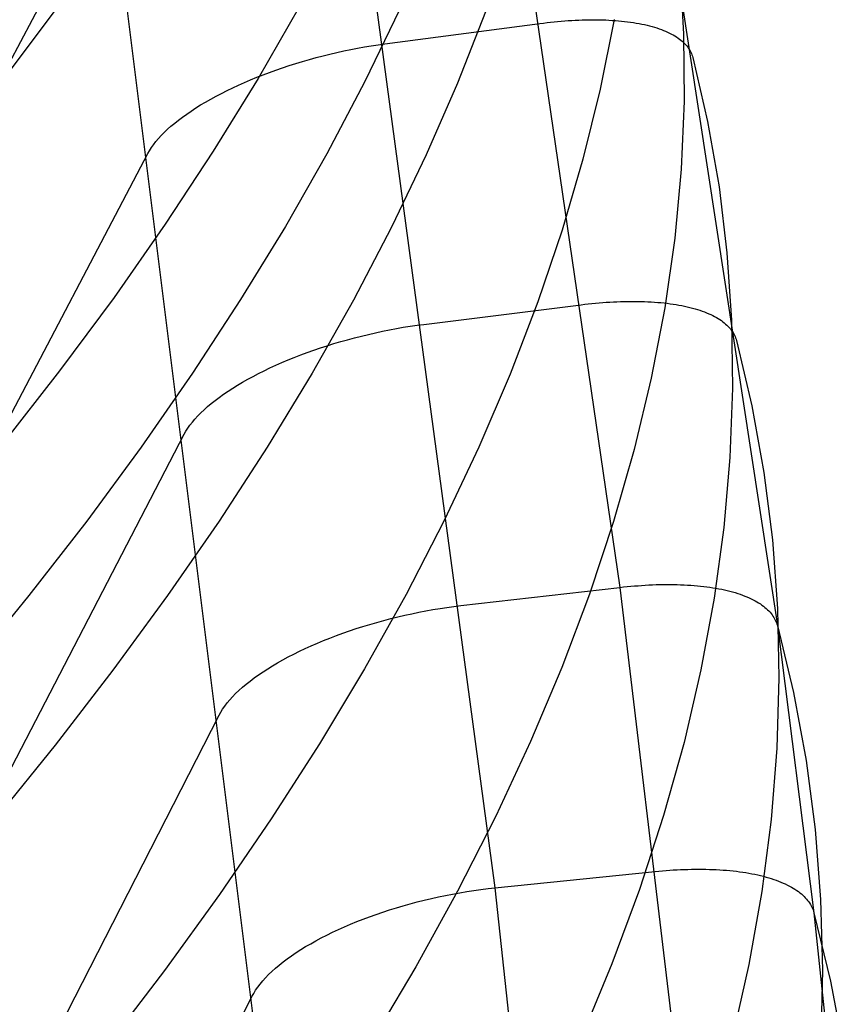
# Model space of a CAD drawing. Header units: millimetres. Extents: x 119 to 175.9, y -203.1 to -153.8.
# Tile 11 of 256: x 122.2 to 123.5, y -196.2 to -194.6. Entities that reach past the tile are written whole.
import ezdxf

# ---------------------------------------------------------------- set-up
doc = ezdxf.new("R2010")
doc.units = ezdxf.units.MM
doc.header["$MEASUREMENT"] = 0
doc.layers.add('Livello 03', color=5, linetype='Continuous', true_color=0x0000ff)

msp = doc.modelspace()

# ---------------------------------------------------------------- linework, layer by layer
at = {"layer": 'Livello 03'}
for p, q in [((122.9577, -194.1336, 44.8055), (123.1606, -195.5244, 44.7133)), ((122.7057, -194.1678, 44.7269), (122.9546, -196.0197, 44.605)), ((123.2054, -194.1872, 45.0986), (123.4201, -195.5872, 45.0118)), ((120.3101, -198.1303, 52.9635), (122.32, -194.3476, 44.9209)), ((122.32, -194.3476, 44.9209), (122.5801, -196.4302, 44.7958)), ((123.259, -194.5038, 45.9155), (123.2656, -194.6127, 46.1888)), ((122.2377, -194.5622, 50.3706), (122.1482, -194.6812, 50.6104)), ((122.6323, -194.5671, 49.3869), (122.564, -194.686, 49.6388)), ((122.7974, -194.5724, 48.8757), (122.7401, -194.6907, 49.1328)), ((122.9388, -194.5759, 48.3555), (122.8929, -194.6932, 48.6172)), ((123.0404, -194.5936, 44.7769), (123.0462, -194.593, 44.7789)), ((123.0462, -194.593, 44.7789), (123.052, -194.5924, 44.7811)), ((123.052, -194.5924, 44.7811), (123.0579, -194.5918, 44.7834)), ((123.0579, -194.5918, 44.7834), (123.0637, -194.5913, 44.7858)), ((123.0637, -194.5913, 44.7858), (123.0695, -194.5908, 44.7883)), ((123.0695, -194.5908, 44.7883), (123.0753, -194.5904, 44.791)), ((123.0753, -194.5904, 44.791), (123.0811, -194.59, 44.7937)), ((123.0811, -194.59, 44.7937), (123.0868, -194.5897, 44.7966)), ((123.0868, -194.5897, 44.7966), (123.0926, -194.5894, 44.7995)), ((123.0926, -194.5894, 44.7995), (123.0983, -194.5892, 44.8026)), ((123.0983, -194.5892, 44.8026), (123.104, -194.5891, 44.8058)), ((123.104, -194.5891, 44.8058), (123.1096, -194.589, 44.8091)), ((123.1096, -194.589, 44.8091), (123.1152, -194.5889, 44.8126)), ((123.1152, -194.5889, 44.8126), (123.1208, -194.5889, 44.8161)), ((123.1208, -194.5889, 44.8161), (123.1263, -194.589, 44.8197)), ((123.1263, -194.589, 44.8197), (123.1318, -194.5891, 44.8235)), ((123.1509, -194.5887, 47.2876), (123.1282, -194.7031, 47.5566)), ((123.1318, -194.5891, 44.8235), (123.1372, -194.5893, 44.8273)), ((123.1372, -194.5893, 44.8273), (123.1425, -194.5896, 44.8313)), ((123.1425, -194.5896, 44.8313), (123.1478, -194.5899, 44.8354)), ((123.1478, -194.5899, 44.8354), (123.1531, -194.5902, 44.8395)), ((123.1531, -194.5902, 44.8395), (123.1582, -194.5906, 44.8438)), ((123.1582, -194.5906, 44.8438), (123.1633, -194.5911, 44.8482)), ((123.1633, -194.5911, 44.8482), (123.1683, -194.5916, 44.8526)), ((123.1683, -194.5916, 44.8526), (123.1733, -194.5922, 44.8572)), ((123.1733, -194.5922, 44.8572), (123.1781, -194.5929, 44.8618)), ((123.1781, -194.5929, 44.8618), (123.1829, -194.5936, 44.8666)), ((123.1829, -194.5936, 44.8666), (123.1876, -194.5943, 44.8714)), ((122.773, -194.6286, 44.6944), (123.0287, -194.5951, 44.7731)), ((123.0287, -194.5951, 44.7731), (123.0345, -194.5943, 44.7749)), ((123.0345, -194.5943, 44.7749), (123.0404, -194.5936, 44.7769)), ((123.1876, -194.5943, 44.8714), (123.1922, -194.5952, 44.8763)), ((123.1922, -194.5952, 44.8763), (123.1967, -194.596, 44.8813)), ((123.1967, -194.596, 44.8813), (123.2011, -194.597, 44.8864)), ((123.2011, -194.597, 44.8864), (123.2054, -194.598, 44.8915)), ((123.2054, -194.598, 44.8915), (123.2096, -194.599, 44.8967)), ((123.2096, -194.599, 44.8967), (123.2136, -194.6001, 44.902)), ((123.2136, -194.6001, 44.902), (123.2176, -194.6013, 44.9073)), ((123.2176, -194.6013, 44.9073), (123.2215, -194.6025, 44.9127)), ((123.2215, -194.6025, 44.9127), (123.2253, -194.6037, 44.9182)), ((123.2253, -194.6037, 44.9182), (123.2289, -194.6051, 44.9237)), ((123.2289, -194.6051, 44.9237), (123.2324, -194.6064, 44.9293)), ((123.2324, -194.6064, 44.9293), (123.2358, -194.6078, 44.9349)), ((123.2358, -194.6078, 44.9349), (123.2391, -194.6093, 44.9406)), ((123.2391, -194.6093, 44.9406), (123.2423, -194.6108, 44.9463)), ((123.2423, -194.6108, 44.9463), (123.2454, -194.6124, 44.952)), ((123.2454, -194.6124, 44.952), (123.2483, -194.6139, 44.9578)), ((123.2483, -194.6139, 44.9578), (123.2511, -194.6156, 44.9636)), ((123.2511, -194.6156, 44.9636), (123.2538, -194.6173, 44.9694)), ((123.2538, -194.6173, 44.9694), (123.2564, -194.619, 44.9753)), ((123.2564, -194.619, 44.9753), (123.2588, -194.6208, 44.9811)), ((123.2588, -194.6208, 44.9811), (123.2611, -194.6226, 44.987)), ((123.2611, -194.6226, 44.987), (123.2633, -194.6244, 44.9929)), ((123.2633, -194.6244, 44.9929), (123.2654, -194.6263, 44.9988)), ((123.2656, -194.6127, 46.1888), (123.2665, -194.7232, 46.4622)), ((122.694, -194.6429, 44.6796), (122.7054, -194.6404, 44.6806)), ((122.7054, -194.6404, 44.6806), (122.7168, -194.638, 44.682)), ((122.7168, -194.638, 44.682), (122.7281, -194.6358, 44.6837)), ((122.7281, -194.6358, 44.6837), (122.7394, -194.6338, 44.6858)), ((122.7394, -194.6338, 44.6858), (122.7507, -194.6319, 44.6883)), ((122.7507, -194.6319, 44.6883), (122.7619, -194.6302, 44.6912)), ((122.7619, -194.6302, 44.6912), (122.773, -194.6286, 44.6944)), ((123.2654, -194.6263, 44.9988), (123.2673, -194.6282, 45.0047)), ((123.2673, -194.6282, 45.0047), (123.2691, -194.6301, 45.0106)), ((123.2691, -194.6301, 45.0106), (123.2708, -194.6321, 45.0165)), ((123.2708, -194.6321, 45.0165), (123.2724, -194.6341, 45.0224)), ((123.2724, -194.6341, 45.0224), (123.2738, -194.6361, 45.0282)), ((123.2738, -194.6361, 45.0282), (123.2752, -194.6381, 45.0341)), ((123.2752, -194.6381, 45.0341), (123.2764, -194.6402, 45.0399)), ((123.2764, -194.6402, 45.0399), (123.2775, -194.6423, 45.0458)), ((122.6264, -194.661, 44.6815), (122.6375, -194.6576, 44.6802)), ((122.6375, -194.6576, 44.6802), (122.6487, -194.6544, 44.6794)), ((122.6487, -194.6544, 44.6794), (122.66, -194.6513, 44.6788)), ((122.66, -194.6513, 44.6788), (122.6713, -194.6483, 44.6787)), ((122.6713, -194.6483, 44.6787), (122.6826, -194.6455, 44.6789)), ((122.6826, -194.6455, 44.6789), (122.694, -194.6429, 44.6796)), ((123.2775, -194.6423, 45.0458), (123.2784, -194.6444, 45.0516)), ((123.2784, -194.6444, 45.0516), (123.2793, -194.6466, 45.0574)), ((123.2793, -194.6466, 45.0574), (123.28, -194.6487, 45.0631)), ((123.28, -194.6487, 45.0631), (123.2806, -194.6509, 45.0688)), ((123.2806, -194.6509, 45.0688), (123.3051, -194.7566, 45.3437)), ((122.583, -194.6758, 44.6903), (122.5936, -194.6719, 44.6876)), ((122.5936, -194.6719, 44.6876), (122.6044, -194.6681, 44.6852)), ((122.6044, -194.6681, 44.6852), (122.6154, -194.6645, 44.6832)), ((122.6154, -194.6645, 44.6832), (122.6264, -194.661, 44.6815)), ((122.564, -194.686, 49.6388), (122.4902, -194.8056, 49.8888)), ((122.5418, -194.6923, 44.705), (122.5518, -194.688, 44.7008)), ((122.5518, -194.688, 44.7008), (122.562, -194.6838, 44.6969)), ((122.562, -194.6838, 44.6969), (122.5724, -194.6797, 44.6934)), ((122.5724, -194.6797, 44.6934), (122.583, -194.6758, 44.6903)), ((122.7401, -194.6907, 49.1328), (122.6774, -194.8098, 49.3883)), ((122.5037, -194.7103, 44.7252), (122.5129, -194.7057, 44.7196)), ((122.5129, -194.7057, 44.7196), (122.5223, -194.7011, 44.7144)), ((122.5223, -194.7011, 44.7144), (122.5319, -194.6967, 44.7095)), ((122.5319, -194.6967, 44.7095), (122.5418, -194.6923, 44.705)), ((122.8929, -194.6932, 48.6172), (122.8414, -194.8115, 48.8776)), ((123.1282, -194.7031, 47.5566), (123.0997, -194.8188, 47.8249)), ((122.4776, -194.7246, 44.7437), (122.486, -194.7197, 44.7372)), ((122.486, -194.7197, 44.7372), (122.4947, -194.715, 44.731)), ((122.4947, -194.715, 44.731), (122.5037, -194.7103, 44.7252)), ((123.2665, -194.7232, 46.4622), (123.2617, -194.8352, 46.7358)), ((122.4466, -194.7443, 44.7726), (122.4539, -194.7393, 44.765)), ((122.4539, -194.7393, 44.765), (122.4615, -194.7343, 44.7576)), ((122.4615, -194.7343, 44.7576), (122.4694, -194.7294, 44.7505)), ((122.4694, -194.7294, 44.7505), (122.4776, -194.7246, 44.7437)), ((122.4266, -194.7594, 44.7971), (122.4329, -194.7543, 44.7887)), ((122.4329, -194.7543, 44.7887), (122.4396, -194.7493, 44.7805)), ((122.4396, -194.7493, 44.7805), (122.4466, -194.7443, 44.7726)), ((122.4095, -194.7746, 44.8237), (122.4149, -194.7695, 44.8146)), ((122.4149, -194.7695, 44.8146), (122.4205, -194.7645, 44.8057)), ((122.4205, -194.7645, 44.8057), (122.4266, -194.7594, 44.7971)), ((123.3051, -194.7566, 45.3437), (123.324, -194.8641, 45.6193)), ((122.3957, -194.7898, 44.8521), (122.3999, -194.7847, 44.8425)), ((122.3999, -194.7847, 44.8425), (122.4045, -194.7797, 44.833)), ((122.4045, -194.7797, 44.833), (122.4095, -194.7746, 44.8237)), ((122.3851, -194.8047, 44.8821), (122.3883, -194.7997, 44.8719)), ((122.3883, -194.7997, 44.8719), (122.3918, -194.7948, 44.862)), ((122.3918, -194.7948, 44.862), (122.3957, -194.7898, 44.8521)), ((120.3659, -198.647, 53.0409), (122.3824, -194.8095, 44.8923)), ((122.3824, -194.8095, 44.8923), (122.3851, -194.8047, 44.8821)), ((122.4902, -194.8056, 49.8888), (122.4111, -194.9258, 50.1367)), ((122.6774, -194.8098, 49.3883), (122.609, -194.9297, 49.6419)), ((122.8414, -194.8115, 48.8776), (122.7842, -194.9307, 49.1365)), ((123.0997, -194.8188, 47.8249), (123.0655, -194.9358, 48.0925)), ((123.2617, -194.8352, 46.7358), (123.251, -194.9486, 47.0092)), ((123.324, -194.8641, 45.6193), (123.3371, -194.9732, 45.8955)), ((122.4111, -194.9258, 50.1367), (122.3266, -195.0465, 50.3824)), ((122.609, -194.9297, 49.6419), (122.5352, -195.0502, 49.8937)), ((122.7842, -194.9307, 49.1365), (122.7214, -195.0508, 49.3938)), ((123.0655, -194.9358, 48.0925), (123.0255, -195.0538, 48.359)), ((123.251, -194.9486, 47.0092), (123.2346, -195.0635, 47.2823)), ((123.3371, -194.9732, 45.8955), (123.3446, -195.084, 46.1721)), ((122.3266, -195.0465, 50.3824), (122.2369, -195.1676, 50.6257)), ((122.5352, -195.0502, 49.8937), (122.456, -195.1714, 50.1434)), ((122.7214, -195.0508, 49.3938), (122.653, -195.1716, 49.6493)), ((122.8375, -195.0909, 44.6648), (123.0967, -195.0587, 44.7431)), ((123.0255, -195.0538, 48.359), (122.9797, -195.173, 48.6245)), ((123.0967, -195.0587, 44.7431), (123.1026, -195.0579, 44.745)), ((123.1026, -195.0579, 44.745), (123.1085, -195.0573, 44.7469)), ((123.1085, -195.0573, 44.7469), (123.1145, -195.0567, 44.749)), ((123.1145, -195.0567, 44.749), (123.1204, -195.0561, 44.7512)), ((123.1204, -195.0561, 44.7512), (123.1263, -195.0555, 44.7534)), ((123.1263, -195.0555, 44.7534), (123.1322, -195.0551, 44.7558)), ((123.1322, -195.0551, 44.7558), (123.1381, -195.0546, 44.7584)), ((123.1381, -195.0546, 44.7584), (123.144, -195.0543, 44.761)), ((123.144, -195.0543, 44.761), (123.1498, -195.0539, 44.7637)), ((123.1498, -195.0539, 44.7637), (123.1557, -195.0537, 44.7666)), ((123.1557, -195.0537, 44.7666), (123.1615, -195.0534, 44.7696)), ((123.1615, -195.0534, 44.7696), (123.1673, -195.0533, 44.7727)), ((123.1673, -195.0533, 44.7727), (123.1731, -195.0531, 44.7759)), ((123.1731, -195.0531, 44.7759), (123.1788, -195.0531, 44.7792)), ((123.1788, -195.0531, 44.7792), (123.1845, -195.0531, 44.7826)), ((123.1845, -195.0531, 44.7826), (123.1901, -195.0531, 44.7862)), ((123.1901, -195.0531, 44.7862), (123.1957, -195.0532, 44.7898)), ((123.1957, -195.0532, 44.7898), (123.2013, -195.0534, 44.7936)), ((123.2013, -195.0534, 44.7936), (123.2068, -195.0536, 44.7975)), ((123.2068, -195.0536, 44.7975), (123.2122, -195.0539, 44.8014)), ((123.2122, -195.0539, 44.8014), (123.2176, -195.0543, 44.8055)), ((123.2346, -195.0635, 47.2823), (123.2123, -195.1797, 47.555)), ((123.2176, -195.0543, 44.8055), (123.2229, -195.0547, 44.8097)), ((123.2229, -195.0547, 44.8097), (123.2281, -195.0551, 44.814)), ((123.2281, -195.0551, 44.814), (123.2333, -195.0557, 44.8184)), ((123.2333, -195.0557, 44.8184), (123.2384, -195.0562, 44.8229)), ((123.2384, -195.0562, 44.8229), (123.2434, -195.0569, 44.8275)), ((123.2434, -195.0569, 44.8275), (123.2483, -195.0576, 44.8321)), ((123.2483, -195.0576, 44.8321), (123.2532, -195.0583, 44.8369)), ((123.2532, -195.0583, 44.8369), (123.2579, -195.0591, 44.8418)), ((123.2579, -195.0591, 44.8418), (123.2626, -195.06, 44.8467)), ((123.2626, -195.06, 44.8467), (123.2671, -195.061, 44.8517)), ((123.2671, -195.061, 44.8517), (123.2716, -195.0619, 44.8568)), ((123.2716, -195.0619, 44.8568), (123.276, -195.063, 44.862)), ((123.276, -195.063, 44.862), (123.2802, -195.0641, 44.8672)), ((123.2802, -195.0641, 44.8672), (123.2844, -195.0652, 44.8726)), ((123.2844, -195.0652, 44.8726), (123.2884, -195.0664, 44.8779)), ((123.2884, -195.0664, 44.8779), (123.2924, -195.0677, 44.8834)), ((123.2924, -195.0677, 44.8834), (123.2962, -195.069, 44.8889)), ((123.2962, -195.069, 44.8889), (123.2999, -195.0704, 44.8944)), ((123.2999, -195.0704, 44.8944), (123.3035, -195.0718, 44.9001)), ((123.3035, -195.0718, 44.9001), (123.307, -195.0733, 44.9057)), ((123.307, -195.0733, 44.9057), (123.3103, -195.0748, 44.9114)), ((123.3103, -195.0748, 44.9114), (123.3136, -195.0763, 44.9172)), ((123.3136, -195.0763, 44.9172), (123.3167, -195.0779, 44.923)), ((123.3167, -195.0779, 44.923), (123.3196, -195.0796, 44.9288)), ((123.3196, -195.0796, 44.9288), (123.3225, -195.0813, 44.9346)), ((122.792, -195.0978, 44.6541), (122.8035, -195.0958, 44.6562)), ((122.8035, -195.0958, 44.6562), (122.8149, -195.094, 44.6587)), ((122.8149, -195.094, 44.6587), (122.8262, -195.0924, 44.6616)), ((122.8262, -195.0924, 44.6616), (122.8375, -195.0909, 44.6648)), ((123.3225, -195.0813, 44.9346), (123.3252, -195.083, 44.9405)), ((123.3252, -195.083, 44.9405), (123.3279, -195.0848, 44.9464)), ((123.3279, -195.0848, 44.9464), (123.3303, -195.0866, 44.9523)), ((123.3303, -195.0866, 44.9523), (123.3327, -195.0885, 44.9582)), ((123.3327, -195.0885, 44.9582), (123.3349, -195.0904, 44.9642)), ((123.3349, -195.0904, 44.9642), (123.337, -195.0923, 44.9701)), ((123.337, -195.0923, 44.9701), (123.339, -195.0942, 44.9761)), ((123.339, -195.0942, 44.9761), (123.3409, -195.0962, 44.982)), ((123.3409, -195.0962, 44.982), (123.3426, -195.0982, 44.988)), ((123.3446, -195.084, 46.1721), (123.3462, -195.1963, 46.4489)), ((122.723, -195.1131, 44.6495), (122.7345, -195.1102, 44.6493)), ((122.7345, -195.1102, 44.6493), (122.746, -195.1074, 44.6495)), ((122.746, -195.1074, 44.6495), (122.7575, -195.1048, 44.6501)), ((122.7575, -195.1048, 44.6501), (122.769, -195.1023, 44.6511)), ((122.769, -195.1023, 44.6511), (122.7805, -195.1, 44.6524)), ((122.7805, -195.1, 44.6524), (122.792, -195.0978, 44.6541)), ((123.3426, -195.0982, 44.988), (123.3442, -195.1003, 44.9939)), ((123.3442, -195.1003, 44.9939), (123.3457, -195.1024, 44.9998)), ((123.3457, -195.1024, 44.9998), (123.3471, -195.1044, 45.0057)), ((123.3471, -195.1044, 45.0057), (123.3483, -195.1066, 45.0116)), ((123.3483, -195.1066, 45.0116), (123.3494, -195.1087, 45.0175)), ((123.3494, -195.1087, 45.0175), (123.3504, -195.1109, 45.0234)), ((123.3504, -195.1109, 45.0234), (123.3513, -195.1131, 45.0292)), ((122.6668, -195.1298, 44.6562), (122.6778, -195.1262, 44.6541)), ((122.6778, -195.1262, 44.6541), (122.689, -195.1227, 44.6524)), ((122.689, -195.1227, 44.6524), (122.7003, -195.1194, 44.651)), ((122.7003, -195.1194, 44.651), (122.7116, -195.1162, 44.6501)), ((122.7116, -195.1162, 44.6501), (122.723, -195.1131, 44.6495)), ((123.3513, -195.1131, 45.0292), (123.352, -195.1153, 45.035)), ((123.352, -195.1153, 45.035), (123.3527, -195.1175, 45.0408)), ((123.3527, -195.1175, 45.0408), (123.3782, -195.2253, 45.3184)), ((122.6238, -195.1455, 44.6682), (122.6343, -195.1414, 44.6646)), ((122.6343, -195.1414, 44.6646), (122.645, -195.1374, 44.6614)), ((122.645, -195.1374, 44.6614), (122.6558, -195.1336, 44.6586)), ((122.6558, -195.1336, 44.6586), (122.6668, -195.1298, 44.6562)), ((122.5836, -195.1628, 44.686), (122.5934, -195.1583, 44.6811)), ((122.5934, -195.1583, 44.6811), (122.6033, -195.1539, 44.6764)), ((122.6033, -195.1539, 44.6764), (122.6135, -195.1496, 44.6721)), ((122.6135, -195.1496, 44.6721), (122.6238, -195.1455, 44.6682)), ((122.2369, -195.1676, 50.6257), (122.1419, -195.2892, 50.8664)), ((122.456, -195.1714, 50.1434), (122.3714, -195.2931, 50.3908)), ((122.5469, -195.1815, 44.7092), (122.5557, -195.1767, 44.703)), ((122.5557, -195.1767, 44.703), (122.5648, -195.172, 44.697)), ((122.5648, -195.172, 44.697), (122.5741, -195.1673, 44.6913)), ((122.5741, -195.1673, 44.6913), (122.5836, -195.1628, 44.686)), ((122.653, -195.1716, 49.6493), (122.5791, -195.2932, 49.9029)), ((122.9797, -195.173, 48.6245), (122.9282, -195.2931, 48.8886)), ((122.5222, -195.1961, 44.7299), (122.5301, -195.1912, 44.7227)), ((122.5301, -195.1912, 44.7227), (122.5384, -195.1863, 44.7158)), ((122.5384, -195.1863, 44.7158), (122.5469, -195.1815, 44.7092)), ((123.2123, -195.1797, 47.555), (123.1842, -195.2972, 47.827)), ((122.5, -195.2112, 44.7532), (122.5071, -195.2062, 44.7452)), ((122.5071, -195.2062, 44.7452), (122.5145, -195.2011, 44.7374)), ((122.5145, -195.2011, 44.7374), (122.5222, -195.1961, 44.7299)), ((123.3462, -195.1963, 46.4489), (123.342, -195.3102, 46.7258)), ((122.4808, -195.2265, 44.7787), (122.4869, -195.2214, 44.77)), ((122.4869, -195.2214, 44.77), (122.4933, -195.2163, 44.7615)), ((122.4933, -195.2163, 44.7615), (122.5, -195.2112, 44.7532)), ((123.3782, -195.2253, 45.3184), (123.398, -195.3349, 45.5967)), ((122.46, -195.247, 44.8159), (122.4647, -195.2419, 44.8063)), ((122.4647, -195.2419, 44.8063), (122.4697, -195.2368, 44.7969)), ((122.4697, -195.2368, 44.7969), (122.4751, -195.2316, 44.7877)), ((122.4751, -195.2316, 44.7877), (122.4808, -195.2265, 44.7787)), ((122.4483, -195.2622, 44.8458), (122.4518, -195.2571, 44.8357)), ((122.4518, -195.2571, 44.8357), (122.4557, -195.2521, 44.8257)), ((122.4557, -195.2521, 44.8257), (122.46, -195.247, 44.8159)), ((120.4215, -199.1656, 53.1068), (122.4424, -195.2721, 44.8664)), ((122.4424, -195.2721, 44.8664), (122.4452, -195.2672, 44.856)), ((122.4452, -195.2672, 44.856), (122.4483, -195.2622, 44.8458)), ((122.3714, -195.2931, 50.3908), (122.2815, -195.4152, 50.6359)), ((122.5791, -195.2932, 49.9029), (122.4998, -195.4153, 50.1544)), ((122.9282, -195.2931, 48.8886), (122.871, -195.4141, 49.1513)), ((123.1842, -195.2972, 47.827), (123.1502, -195.4159, 48.0983)), ((123.342, -195.3102, 46.7258), (123.332, -195.4256, 47.0026)), ((123.398, -195.3349, 45.5967), (123.4121, -195.4462, 45.8757)), ((122.2815, -195.4152, 50.6359), (122.1863, -195.5377, 50.8784)), ((122.4998, -195.4153, 50.1544), (122.415, -195.538, 50.4036)), ((122.871, -195.4141, 49.1513), (122.8081, -195.536, 49.4123)), ((123.1502, -195.4159, 48.0983), (123.1104, -195.5357, 48.3685)), ((123.332, -195.4256, 47.0026), (123.316, -195.5423, 47.2791)), ((123.4121, -195.4462, 45.8757), (123.4204, -195.5591, 46.155)), ((122.8984, -195.5545, 44.6357), (123.1606, -195.5244, 44.7133)), ((123.1606, -195.5244, 44.7133), (123.1666, -195.5237, 44.7152)), ((123.1606, -195.5244, 44.7133), (123.2446, -196.2277, 44.6634)), ((123.1666, -195.5237, 44.7152), (123.1725, -195.5231, 44.7171)), ((123.1725, -195.5231, 44.7171), (123.1785, -195.5226, 44.7192)), ((123.1785, -195.5226, 44.7192), (123.1845, -195.522, 44.7213)), ((123.1845, -195.522, 44.7213), (123.1905, -195.5216, 44.7236)), ((123.1905, -195.5216, 44.7236), (123.1964, -195.5211, 44.726)), ((123.1964, -195.5211, 44.726), (123.2024, -195.5208, 44.7285)), ((123.2024, -195.5208, 44.7285), (123.2084, -195.5204, 44.7311)), ((123.2084, -195.5204, 44.7311), (123.2143, -195.5202, 44.7338)), ((123.2143, -195.5202, 44.7338), (123.2202, -195.5199, 44.7367)), ((123.2202, -195.5199, 44.7367), (123.2261, -195.5198, 44.7397)), ((123.2261, -195.5198, 44.7397), (123.232, -195.5197, 44.7427)), ((123.232, -195.5197, 44.7427), (123.2378, -195.5196, 44.7459)), ((123.2378, -195.5196, 44.7459), (123.2436, -195.5196, 44.7493)), ((123.2436, -195.5196, 44.7493), (123.2494, -195.5197, 44.7527)), ((123.2494, -195.5197, 44.7527), (123.2551, -195.5198, 44.7562)), ((123.2551, -195.5198, 44.7562), (123.2607, -195.52, 44.7599)), ((123.2607, -195.52, 44.7599), (123.2663, -195.5202, 44.7636)), ((123.2663, -195.5202, 44.7636), (123.2719, -195.5205, 44.7675)), ((123.2719, -195.5205, 44.7675), (123.2774, -195.5208, 44.7715)), ((123.2774, -195.5208, 44.7715), (123.2829, -195.5212, 44.7756)), ((123.2829, -195.5212, 44.7756), (123.2882, -195.5217, 44.7798)), ((123.2882, -195.5217, 44.7798), (123.2935, -195.5222, 44.7841)), ((123.2935, -195.5222, 44.7841), (123.2988, -195.5228, 44.7885)), ((123.2988, -195.5228, 44.7885), (123.3039, -195.5235, 44.793)), ((123.3039, -195.5235, 44.793), (123.309, -195.5242, 44.7975)), ((123.309, -195.5242, 44.7975), (123.314, -195.5249, 44.8022)), ((123.314, -195.5249, 44.8022), (123.3189, -195.5258, 44.807)), ((123.3189, -195.5258, 44.807), (123.3237, -195.5266, 44.8119)), ((123.3237, -195.5266, 44.8119), (123.3285, -195.5276, 44.8168)), ((123.3285, -195.5276, 44.8168), (123.3331, -195.5286, 44.8218)), ((123.3331, -195.5286, 44.8218), (123.3376, -195.5296, 44.827)), ((123.3376, -195.5296, 44.827), (123.342, -195.5307, 44.8321)), ((123.342, -195.5307, 44.8321), (123.3464, -195.5319, 44.8374)), ((123.3464, -195.5319, 44.8374), (123.3506, -195.5331, 44.8427)), ((123.3506, -195.5331, 44.8427), (123.3547, -195.5344, 44.8481)), ((123.3547, -195.5344, 44.8481), (123.3587, -195.5357, 44.8536)), ((122.1863, -195.5377, 50.8784), (122.086, -195.6606, 51.1182)), ((122.415, -195.538, 50.4036), (122.3248, -195.6611, 50.6505)), ((122.8081, -195.536, 49.4123), (122.7396, -195.6587, 49.6716)), ((123.1104, -195.5357, 48.3685), (123.0647, -195.6567, 48.6377)), ((123.316, -195.5423, 47.2791), (123.2941, -195.6604, 47.5552)), ((123.3587, -195.5357, 44.8536), (123.3626, -195.5371, 44.8591)), ((123.3626, -195.5371, 44.8591), (123.3663, -195.5386, 44.8647)), ((123.3663, -195.5386, 44.8647), (123.37, -195.54, 44.8703)), ((123.37, -195.54, 44.8703), (123.3735, -195.5416, 44.876)), ((123.3735, -195.5416, 44.876), (123.3769, -195.5431, 44.8817)), ((123.3769, -195.5431, 44.8817), (123.3802, -195.5448, 44.8875)), ((123.3802, -195.5448, 44.8875), (123.3833, -195.5464, 44.8933)), ((123.3833, -195.5464, 44.8933), (123.3864, -195.5482, 44.8991)), ((123.3864, -195.5482, 44.8991), (123.3893, -195.5499, 44.905)), ((123.3893, -195.5499, 44.905), (123.3921, -195.5517, 44.9109)), ((122.8175, -195.5678, 44.6213), (122.8291, -195.5654, 44.6223)), ((122.8291, -195.5654, 44.6223), (122.8408, -195.5632, 44.6236)), ((122.8408, -195.5632, 44.6236), (122.8524, -195.5611, 44.6252)), ((122.8524, -195.5611, 44.6252), (122.864, -195.5592, 44.6273)), ((122.864, -195.5592, 44.6273), (122.8755, -195.5575, 44.6297)), ((122.8755, -195.5575, 44.6297), (122.887, -195.5559, 44.6325)), ((122.887, -195.5559, 44.6325), (122.8984, -195.5545, 44.6357)), ((123.3921, -195.5517, 44.9109), (123.3947, -195.5536, 44.9168)), ((123.3947, -195.5536, 44.9168), (123.3972, -195.5554, 44.9228)), ((123.3972, -195.5554, 44.9228), (123.3996, -195.5574, 44.9287)), ((123.3996, -195.5574, 44.9287), (123.4019, -195.5593, 44.9347)), ((123.4019, -195.5593, 44.9347), (123.4041, -195.5613, 44.9407)), ((123.4041, -195.5613, 44.9407), (123.4061, -195.5633, 44.9467)), ((123.4061, -195.5633, 44.9467), (123.408, -195.5654, 44.9526)), ((123.408, -195.5654, 44.9526), (123.4097, -195.5674, 44.9586)), ((123.4204, -195.5591, 46.155), (123.4228, -195.6736, 46.4347)), ((122.7483, -195.5854, 44.6239), (122.7597, -195.5821, 44.6226)), ((122.7597, -195.5821, 44.6226), (122.7711, -195.579, 44.6215)), ((122.7711, -195.579, 44.6215), (122.7827, -195.5759, 44.6209)), ((122.7827, -195.5759, 44.6209), (122.7942, -195.5731, 44.6207)), ((122.7942, -195.5731, 44.6207), (122.8058, -195.5704, 44.6208)), ((122.8058, -195.5704, 44.6208), (122.8175, -195.5678, 44.6213)), ((123.4097, -195.5674, 44.9586), (123.4114, -195.5695, 44.9646)), ((123.4114, -195.5695, 44.9646), (123.4129, -195.5717, 44.9706)), ((123.4129, -195.5717, 44.9706), (123.4143, -195.5738, 44.9765)), ((123.4143, -195.5738, 44.9765), (123.4155, -195.576, 44.9824)), ((123.4155, -195.576, 44.9824), (123.4167, -195.5782, 44.9884)), ((123.4167, -195.5782, 44.9884), (123.4177, -195.5804, 44.9942)), ((123.4177, -195.5804, 44.9942), (123.4186, -195.5827, 45.0001)), ((123.4186, -195.5827, 45.0001), (123.4194, -195.5849, 45.006)), ((122.7039, -195.5999, 44.6333), (122.7148, -195.5961, 44.6304)), ((122.7148, -195.5961, 44.6304), (122.7258, -195.5924, 44.6279)), ((122.7258, -195.5924, 44.6279), (122.737, -195.5888, 44.6257)), ((122.737, -195.5888, 44.6257), (122.7483, -195.5854, 44.6239)), ((123.4194, -195.5849, 45.006), (123.4201, -195.5872, 45.0118)), ((123.4201, -195.5872, 45.0118), (123.4805, -196.0605, 44.9784)), ((123.4201, -195.5872, 45.0118), (123.4466, -195.6975, 45.2911)), ((122.6618, -195.6163, 44.6486), (122.672, -195.6121, 44.6442)), ((122.672, -195.6121, 44.6442), (122.6825, -195.6079, 44.6402)), ((122.6825, -195.6079, 44.6402), (122.6931, -195.6039, 44.6366)), ((122.6931, -195.6039, 44.6366), (122.7039, -195.5999, 44.6333)), ((122.6229, -195.6343, 44.6695), (122.6323, -195.6297, 44.6637)), ((122.6323, -195.6297, 44.6637), (122.6419, -195.6252, 44.6583)), ((122.6419, -195.6252, 44.6583), (122.6517, -195.6207, 44.6533)), ((122.6517, -195.6207, 44.6533), (122.6618, -195.6163, 44.6486)), ((122.5963, -195.6487, 44.6886), (122.6049, -195.6438, 44.6819)), ((122.6049, -195.6438, 44.6819), (122.6138, -195.639, 44.6755)), ((122.6138, -195.639, 44.6755), (122.6229, -195.6343, 44.6695)), ((122.3248, -195.6611, 50.6505), (122.2294, -195.7847, 50.8948)), ((122.5647, -195.6686, 44.7182), (122.5722, -195.6635, 44.7104)), ((122.5722, -195.6635, 44.7104), (122.5799, -195.6585, 44.7028)), ((122.5799, -195.6585, 44.7028), (122.5879, -195.6536, 44.6956)), ((122.5879, -195.6536, 44.6956), (122.5963, -195.6487, 44.6886)), ((122.7396, -195.6587, 49.6716), (122.6654, -195.7821, 49.9289)), ((123.0647, -195.6567, 48.6377), (123.0132, -195.7786, 48.9055)), ((123.2941, -195.6604, 47.5552), (123.2663, -195.7798, 47.8306)), ((122.5444, -195.6839, 44.7433), (122.5508, -195.6788, 44.7347)), ((122.5508, -195.6788, 44.7347), (122.5576, -195.6737, 44.7264)), ((122.5576, -195.6737, 44.7264), (122.5647, -195.6686, 44.7182)), ((123.4228, -195.6736, 46.4347), (123.4192, -195.7896, 46.7144)), ((122.5271, -195.6994, 44.7705), (122.5325, -195.6943, 44.7613)), ((122.5325, -195.6943, 44.7613), (122.5382, -195.6891, 44.7522)), ((122.5382, -195.6891, 44.7522), (122.5444, -195.6839, 44.7433)), ((122.513, -195.7149, 44.7996), (122.5173, -195.7098, 44.7897)), ((122.5173, -195.7098, 44.7897), (122.522, -195.7046, 44.78)), ((122.522, -195.7046, 44.78), (122.5271, -195.6994, 44.7705)), ((123.4466, -195.6975, 45.2911), (123.4674, -195.8096, 45.5712)), ((122.5024, -195.7302, 44.8301), (122.5056, -195.7251, 44.8198)), ((122.5056, -195.7251, 44.8198), (122.5091, -195.72, 44.8096)), ((122.5091, -195.72, 44.8096), (122.513, -195.7149, 44.7996)), ((120.4802, -199.6864, 53.1455), (122.4997, -195.7352, 44.8406)), ((122.4997, -195.7352, 44.8406), (122.5024, -195.7302, 44.8301)), ((122.2294, -195.7847, 50.8948), (122.1288, -195.9085, 51.1364)), ((122.6654, -195.7821, 49.9289), (122.5857, -195.9061, 50.184)), ((123.0132, -195.7786, 48.9055), (122.9559, -195.9015, 49.1719)), ((123.2663, -195.7798, 47.8306), (123.2326, -195.9004, 48.1053)), ((123.4192, -195.7896, 46.7144), (123.4098, -195.907, 46.9941)), ((123.4674, -195.8096, 45.5712), (123.4824, -195.9233, 45.8519)), ((122.5857, -195.9061, 50.184), (122.5005, -196.0307, 50.437)), ((122.9559, -195.9015, 49.1719), (122.8928, -196.0252, 49.4367)), ((123.2326, -195.9004, 48.1053), (123.193, -196.0221, 48.3791)), ((123.4098, -195.907, 46.9941), (123.3944, -196.0258, 47.2735)), ((123.4824, -195.9233, 45.8519), (123.4915, -196.0386, 46.1331)), ((123.2667, -195.9893, 44.6988), (123.2726, -195.9891, 44.7015)), ((123.2726, -195.9891, 44.7015), (123.2786, -195.9889, 44.7043)), ((123.2786, -195.9889, 44.7043), (123.2845, -195.9888, 44.7072)), ((123.2845, -195.9888, 44.7072), (123.2904, -195.9888, 44.7103)), ((123.2904, -195.9888, 44.7103), (123.2963, -195.9888, 44.7135)), ((123.2963, -195.9888, 44.7135), (123.3022, -195.9889, 44.7167)), ((123.3022, -195.9889, 44.7167), (123.308, -195.9891, 44.7201)), ((123.308, -195.9891, 44.7201), (123.3137, -195.9893, 44.7236)), ((122.9546, -196.0197, 44.605), (123.2186, -195.9926, 44.6813)), ((123.2186, -195.9926, 44.6813), (123.2246, -195.992, 44.683)), ((123.2246, -195.992, 44.683), (123.2306, -195.9915, 44.6849)), ((123.2306, -195.9915, 44.6849), (123.2366, -195.991, 44.687)), ((123.2366, -195.991, 44.687), (123.2426, -195.9906, 44.6891)), ((123.2426, -195.9906, 44.6891), (123.2486, -195.9901, 44.6913)), ((123.2486, -195.9901, 44.6913), (123.2547, -195.9898, 44.6937)), ((123.2547, -195.9898, 44.6937), (123.2607, -195.9895, 44.6962)), ((123.2607, -195.9895, 44.6962), (123.2667, -195.9893, 44.6988)), ((123.3137, -195.9893, 44.7236), (123.3194, -195.9895, 44.7273)), ((123.3194, -195.9895, 44.7273), (123.3251, -195.9898, 44.731)), ((123.3251, -195.9898, 44.731), (123.3307, -195.9902, 44.7348)), ((123.3307, -195.9902, 44.7348), (123.3363, -195.9906, 44.7388)), ((123.3363, -195.9906, 44.7388), (123.3417, -195.9911, 44.7429)), ((123.3417, -195.9911, 44.7429), (123.3472, -195.9917, 44.747)), ((123.3472, -195.9917, 44.747), (123.3525, -195.9923, 44.7513)), ((123.3525, -195.9923, 44.7513), (123.3578, -195.993, 44.7557)), ((123.3578, -195.993, 44.7557), (123.363, -195.9937, 44.7601)), ((123.363, -195.9937, 44.7601), (123.3681, -195.9945, 44.7647)), ((123.3681, -195.9945, 44.7647), (123.3732, -195.9954, 44.7693)), ((123.3732, -195.9954, 44.7693), (123.3781, -195.9963, 44.7741)), ((123.3781, -195.9963, 44.7741), (123.383, -195.9972, 44.7789)), ((123.383, -195.9972, 44.7789), (123.3877, -195.9983, 44.7839)), ((123.3877, -195.9983, 44.7839), (123.3924, -195.9994, 44.7889)), ((123.3924, -195.9994, 44.7889), (123.397, -196.0005, 44.794)), ((123.397, -196.0005, 44.794), (123.4014, -196.0017, 44.7991)), ((123.4014, -196.0017, 44.7991), (123.4058, -196.003, 44.8044)), ((123.4058, -196.003, 44.8044), (123.4101, -196.0043, 44.8097)), ((123.4101, -196.0043, 44.8097), (123.4142, -196.0056, 44.8151)), ((122.9315, -196.0224, 44.5991), (122.9431, -196.0209, 44.6019)), ((122.9431, -196.0209, 44.6019), (122.9546, -196.0197, 44.605)), ((122.9546, -196.0197, 44.605), (123.0045, -196.4864, 44.5698)), ((123.4142, -196.0056, 44.8151), (123.4182, -196.007, 44.8205)), ((123.4182, -196.007, 44.8205), (123.4222, -196.0085, 44.826)), ((123.4222, -196.0085, 44.826), (123.426, -196.01, 44.8316)), ((123.426, -196.01, 44.8316), (123.4297, -196.0116, 44.8372)), ((123.4297, -196.0116, 44.8372), (123.4332, -196.0132, 44.8428)), ((123.4332, -196.0132, 44.8428), (123.4367, -196.0149, 44.8486)), ((123.4367, -196.0149, 44.8486), (123.44, -196.0166, 44.8543)), ((123.44, -196.0166, 44.8543), (123.4432, -196.0183, 44.8601)), ((123.4432, -196.0183, 44.8601), (123.4462, -196.0201, 44.8659)), ((123.4462, -196.0201, 44.8659), (123.4492, -196.022, 44.8718)), ((122.5005, -196.0307, 50.437), (122.4098, -196.1557, 50.6875)), ((122.8928, -196.0252, 49.4367), (122.824, -196.1496, 49.6996)), ((122.8381, -196.0399, 44.5908), (122.8497, -196.0372, 44.5905)), ((122.8497, -196.0372, 44.5905), (122.8614, -196.0346, 44.5906)), ((122.8614, -196.0346, 44.5906), (122.8731, -196.0321, 44.5911)), ((122.8731, -196.0321, 44.5911), (122.8848, -196.0298, 44.5919)), ((122.8848, -196.0298, 44.5919), (122.8965, -196.0277, 44.5931)), ((122.8965, -196.0277, 44.5931), (122.9082, -196.0258, 44.5948)), ((122.9082, -196.0258, 44.5948), (122.9199, -196.024, 44.5968)), ((122.9199, -196.024, 44.5968), (122.9315, -196.0224, 44.5991)), ((123.193, -196.0221, 48.3791), (123.1474, -196.1448, 48.6517)), ((123.3944, -196.0258, 47.2735), (123.3729, -196.1459, 47.5525)), ((123.4492, -196.022, 44.8718), (123.452, -196.0239, 44.8777)), ((123.452, -196.0239, 44.8777), (123.4547, -196.0258, 44.8836)), ((123.4547, -196.0258, 44.8836), (123.4573, -196.0277, 44.8895)), ((123.4573, -196.0277, 44.8895), (123.4597, -196.0297, 44.8955)), ((123.4597, -196.0297, 44.8955), (123.462, -196.0317, 44.9014)), ((123.462, -196.0317, 44.9014), (123.4642, -196.0338, 44.9074)), ((123.4642, -196.0338, 44.9074), (123.4662, -196.0359, 44.9134)), ((123.4662, -196.0359, 44.9134), (123.4681, -196.038, 44.9193)), ((122.7809, -196.0559, 44.5981), (122.7922, -196.0525, 44.5959)), ((122.7922, -196.0525, 44.5959), (122.8035, -196.0491, 44.594)), ((122.8035, -196.0491, 44.594), (122.8149, -196.0459, 44.5926)), ((122.8149, -196.0459, 44.5926), (122.8265, -196.0428, 44.5915)), ((122.8265, -196.0428, 44.5915), (122.8381, -196.0399, 44.5908)), ((123.4681, -196.038, 44.9193), (123.4699, -196.0402, 44.9253)), ((123.4699, -196.0402, 44.9253), (123.4716, -196.0423, 44.9313)), ((123.4716, -196.0423, 44.9313), (123.4731, -196.0445, 44.9372)), ((123.4731, -196.0445, 44.9372), (123.4745, -196.0468, 44.9432)), ((123.4745, -196.0468, 44.9432), (123.4758, -196.049, 44.9491)), ((123.4758, -196.049, 44.9491), (123.477, -196.0513, 44.955)), ((123.477, -196.0513, 44.955), (123.4781, -196.0535, 44.9609)), ((123.4781, -196.0535, 44.9609), (123.479, -196.0558, 44.9668)), ((123.4915, -196.0386, 46.1331), (123.4947, -196.1554, 46.4146)), ((122.7373, -196.0712, 44.6107), (122.748, -196.0672, 44.607)), ((122.748, -196.0672, 44.607), (122.7588, -196.0633, 44.6036)), ((122.7588, -196.0633, 44.6036), (122.7698, -196.0596, 44.6007)), ((122.7698, -196.0596, 44.6007), (122.7809, -196.0559, 44.5981)), ((123.479, -196.0558, 44.9668), (123.4798, -196.0582, 44.9726)), ((123.4798, -196.0582, 44.9726), (123.4805, -196.0605, 44.9784)), ((123.4805, -196.0605, 44.9784), (123.5305, -196.5375, 44.9366)), ((123.4805, -196.0605, 44.9784), (123.508, -196.1736, 45.2577)), ((122.6966, -196.0882, 44.629), (122.7065, -196.0838, 44.6239)), ((122.7065, -196.0838, 44.6239), (122.7166, -196.0795, 44.6191)), ((122.7166, -196.0795, 44.6191), (122.7269, -196.0753, 44.6147)), ((122.7269, -196.0753, 44.6147), (122.7373, -196.0712, 44.6107)), ((122.6594, -196.1068, 44.6528), (122.6683, -196.102, 44.6464)), ((122.6683, -196.102, 44.6464), (122.6775, -196.0973, 44.6403)), ((122.6775, -196.0973, 44.6403), (122.6869, -196.0927, 44.6345)), ((122.6869, -196.0927, 44.6345), (122.6966, -196.0882, 44.629)), ((122.6343, -196.1214, 44.6739), (122.6424, -196.1165, 44.6665)), ((122.6424, -196.1165, 44.6665), (122.6508, -196.1116, 44.6595)), ((122.6508, -196.1116, 44.6595), (122.6594, -196.1068, 44.6528)), ((122.612, -196.1366, 44.6975), (122.6191, -196.1315, 44.6894)), ((122.6191, -196.1315, 44.6894), (122.6266, -196.1264, 44.6815)), ((122.6266, -196.1264, 44.6815), (122.6343, -196.1214, 44.6739)), ((122.5926, -196.1521, 44.7235), (122.5987, -196.1469, 44.7146)), ((122.5987, -196.1469, 44.7146), (122.6052, -196.1417, 44.7059)), ((122.6052, -196.1417, 44.7059), (122.612, -196.1366, 44.6975)), ((122.824, -196.1496, 49.6996), (122.7495, -196.2748, 49.9606)), ((123.1474, -196.1448, 48.6517), (123.0959, -196.2686, 48.923)), ((123.3729, -196.1459, 47.5525), (123.3455, -196.2673, 47.8309)), ((122.4098, -196.1557, 50.6875), (122.3138, -196.2812, 50.9354)), ((122.5763, -196.1677, 44.7514), (122.5814, -196.1625, 44.7419)), ((122.5814, -196.1625, 44.7419), (122.5868, -196.1573, 44.7326)), ((122.5868, -196.1573, 44.7326), (122.5926, -196.1521, 44.7235)), ((123.4947, -196.1554, 46.4146), (123.4919, -196.2737, 46.6962)), ((122.5599, -196.1884, 44.7913), (122.5634, -196.1833, 44.7811)), ((122.5634, -196.1833, 44.7811), (122.5674, -196.1781, 44.771)), ((122.5674, -196.1781, 44.771), (122.5717, -196.1729, 44.7611)), ((122.5717, -196.1729, 44.7611), (122.5763, -196.1677, 44.7514)), ((123.508, -196.1736, 45.2577), (123.5298, -196.2884, 45.5379)), ((120.5471, -200.2076, 53.1323), (122.554, -196.1987, 44.8121)), ((122.554, -196.1987, 44.8121), (122.5568, -196.1936, 44.8016)), ((122.5568, -196.1936, 44.8016), (122.5599, -196.1884, 44.7913))]:
    msp.add_line(p, q, dxfattribs=at)

doc.saveas('drawing.dxf')
